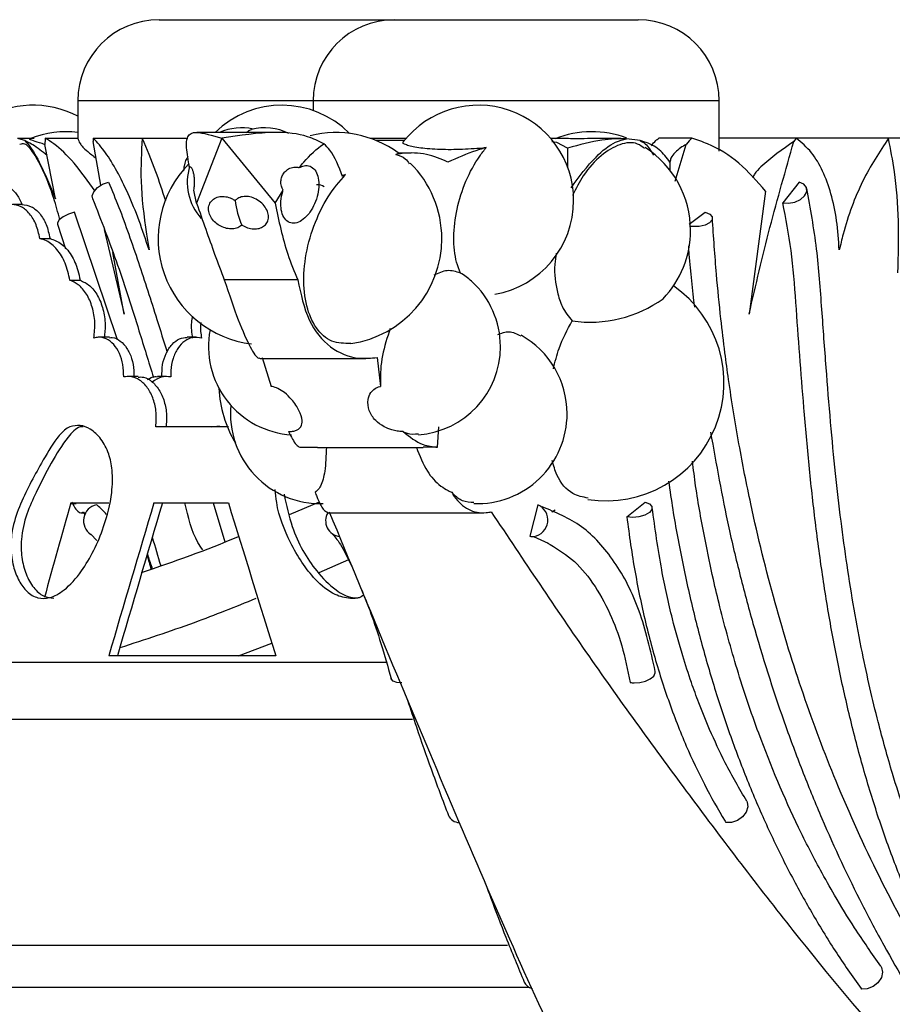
# Model space of a CAD drawing. Header units: millimetres. Extents: x 69 to 135, y 39 to 174.
# Tile 79 of 199: x 81.79 to 84.48, y 114.4 to 117.43. Entities that reach past the tile are written whole.
import ezdxf

# ---------------------------------------------------------------- set-up
doc = ezdxf.new("R2010")
doc.units = ezdxf.units.MM

msp = doc.modelspace()

# ---------------------------------------------------------------- linework, layer by layer
at = {"color": 7, "linetype": 'Continuous', "lineweight": 25}
for p, q in [((82.2207, 117.42804), (82.25243, 117.42804)), ((82.25243, 117.42804), (82.94509, 117.42804)), ((82.94509, 117.42804), (83.66957, 117.42804)), ((83.66957, 117.42804), (83.69509, 117.42804)), ((81.97069, 117.17804), (81.97069, 117.06219)), ((82.69509, 117.17804), (82.69509, 117.14847)), ((83.94509, 117.02334), (83.94509, 117.17804)), ((81.83653, 117.06217), (81.78534, 117.06217)), ((81.80744, 117.05578), (81.78906, 117.06174)), ((81.87071, 117.06303), (81.97071, 117.06303)), ((82.01843, 117.06303), (82.01818, 117.05296)), ((82.01843, 117.06303), (82.16909, 117.06303)), ((82.16909, 117.06303), (82.30859, 117.06303)), ((82.41361, 117.06303), (82.33629, 116.86338)), ((82.57695, 117.08088), (82.33662, 117.08088)), ((82.41361, 117.06303), (82.57774, 116.86338)), ((82.98086, 117.06217), (82.87265, 117.06217)), ((83.45513, 117.06217), (83.42653, 117.06217)), ((83.64205, 117.06217), (83.58993, 117.06217)), ((83.70129, 117.05578), (83.65962, 117.06174)), ((83.86049, 117.06303), (83.75868, 117.06303)), ((84.77656, 117.06322), (83.94509, 117.06322)), ((84.18155, 117.06303), (83.94509, 117.06303)), ((84.18155, 117.06303), (84.17458, 117.05296)), ((84.4657, 117.06303), (84.18155, 117.06303)), ((81.90225, 116.87613), (81.86943, 117.04395)), ((82.0418, 116.91813), (82.01818, 117.05296)), ((82.97554, 117.05577), (82.88943, 117.05577)), ((83.44506, 117.04977), (83.42985, 117.05208)), ((83.47833, 117.03257), (83.44506, 117.04977)), ((83.47833, 117.03257), (83.47833, 116.97422)), ((83.8095, 116.93094), (83.84293, 117.04395)), ((82.99624, 117.01748), (82.95456, 117.01748)), ((83.79328, 116.98958), (83.79328, 116.96453)), ((82.78373, 116.94868), (82.795, 116.95196)), ((82.795, 116.95196), (82.78514, 116.94576)), ((84.19106, 116.92813), (84.1403, 116.86457)), ((82.33629, 116.86338), (82.32795, 116.90321)), ((82.57774, 116.86338), (82.60259, 116.90321)), ((84.08778, 116.89982), (84.03673, 116.52194)), ((81.8008, 116.85902), (81.76941, 116.85902)), ((82.09264, 116.44262), (81.9607, 116.83506)), ((83.85244, 116.79857), (83.90187, 116.83506)), ((81.90779, 116.79831), (81.933, 116.72295)), ((82.05195, 116.78237), (82.11335, 116.52194)), ((81.85383, 116.7543), (81.88523, 116.7543)), ((82.11335, 116.52194), (82.07872, 116.71092)), ((81.94634, 116.62578), (81.97776, 116.62578)), ((82.64752, 116.62698), (82.42151, 116.62698)), ((82.06787, 116.45053), (82.03642, 116.45053)), ((82.33479, 116.45053), (82.30716, 116.45053)), ((82.53148, 116.38508), (82.85684, 116.38508)), ((82.53791, 116.38821), (82.56566, 116.29907)), ((82.89181, 116.38821), (82.90273, 116.29907)), ((82.15686, 116.32969), (82.1254, 116.32969)), ((82.24326, 116.32969), (82.21561, 116.32969)), ((81.98769, 116.17498), (81.9773, 116.17498)), ((82.43412, 116.17498), (82.21091, 116.17498)), ((82.38213, 116.17498), (82.4066, 116.1781)), ((83.07812, 116.11176), (83.08148, 116.17464)), ((82.65427, 116.11176), (82.7086, 116.1116)), ((82.7086, 116.11157), (83.03359, 116.11157)), ((83.07812, 116.11176), (83.03359, 116.1116)), ((81.94905, 115.93842), (81.9656, 115.93841)), ((81.94969, 115.94069), (82.06642, 115.94069)), ((82.20495, 115.94069), (82.43412, 115.94069)), ((82.38681, 115.94069), (82.4234, 115.82087)), ((82.71369, 115.94272), (82.6216, 115.9034)), ((83.66062, 115.89799), (83.71705, 115.94303)), ((81.98104, 115.91021), (81.9949, 115.91021)), ((81.98839, 115.91303), (81.99279, 115.9038)), ((82.73882, 115.91021), (83.21865, 115.91021)), ((83.38707, 115.93472), (83.36162, 115.83801)), ((83.42925, 115.9135), (83.43999, 115.91941)), ((82.01078, 115.84379), (82.02876, 115.8248)), ((83.37353, 115.83702), (83.4179, 115.81649)), ((82.80336, 115.76541), (82.71218, 115.72488)), ((82.46571, 115.46975), (82.56803, 115.509)), ((82.58021, 115.46975), (82.06605, 115.46975)), ((80.4945, 115.44998), (82.91925, 115.44998)), ((80.55402, 115.27498), (83.00106, 115.27498)), ((80.41348, 114.57886), (83.29332, 114.57886))]:
    msp.add_line(p, q, dxfattribs=at)
at = {"color": 1, "linetype": 'Continuous', "lineweight": 25}
for p, q in [((82.02358, 117.17804), (81.97069, 117.17804)), ((82.69509, 117.17804), (82.02358, 117.17804)), ((83.90256, 117.17804), (82.69509, 117.17804)), ((83.94509, 117.17804), (83.90256, 117.17804)), ((79.87795, 114.44998), (83.35836, 114.44998))]:
    msp.add_line(p, q, dxfattribs=at)
at = {"color": 7, "linetype": 'Continuous', "lineweight": 25, "flags": 128}
for points in [[(82.49003, 117.08088), (82.4973, 117.08679), (82.50502, 117.09016)], [(82.01647, 116.87706), (82.0153, 116.88556), (82.01991, 116.89855), (82.03102, 116.91121), (82.04695, 116.9216), (82.06526, 116.92813)], [(84.1403, 116.86457), (84.15832, 116.86285), (84.17746, 116.86624), (84.19481, 116.87421), (84.20773, 116.88556), (84.21425, 116.89855), (84.21337, 116.91121), (84.20523, 116.9216), (84.19106, 116.92813)], [(81.9607, 116.83506), (81.94211, 116.82918), (81.9255, 116.82102), (81.91341, 116.81186), (81.90768, 116.80306), (81.90779, 116.79831)], [(83.90187, 116.83506), (83.91556, 116.82918), (83.9229, 116.82102), (83.92277, 116.81186), (83.91517, 116.80306), (83.90128, 116.79599), (83.88321, 116.79172), (83.86372, 116.79089), (83.85615, 116.79158)], [(83.71705, 115.94303), (83.73059, 115.93749), (83.73778, 115.92936), (83.73751, 115.91987), (83.72983, 115.91049), (83.7159, 115.90262), (83.69786, 115.89749), (83.67845, 115.89586), (83.66062, 115.89799)], [(82.96811, 115.38651), (82.95293, 115.3875), (82.94162, 115.39174), (82.93562, 115.39868), (82.93534, 115.39952)], [(83.68338, 115.38651), (83.70082, 115.3875), (83.71799, 115.39174), (83.73273, 115.39868), (83.74316, 115.40743), (83.74795, 115.4169), (83.74794, 115.42197)], [(84.02961, 115.02223), (84.03103, 115.01934), (84.03308, 115.0047), (84.02804, 114.98886), (84.01668, 114.97423), (84.00073, 114.96304), (83.98262, 114.957), (83.96511, 114.95702)], [(84.44264, 114.51401), (84.44461, 114.5106), (84.44773, 114.49564), (84.44383, 114.47912), (84.4335, 114.46357), (84.41831, 114.45135), (84.40057, 114.44432), (84.38299, 114.44356)]]:
    msp.add_lwpolyline(points, dxfattribs=at)
at = {"color": 7, "linetype": 'Continuous', "lineweight": 25}
for centre, radius, start, end in [((82.22069, 117.17804), 0.25, 90, 180), ((82.94509, 117.17804), 0.25, 90, 180), ((83.69509, 117.17804), 0.25, 0, 90), ((81.83325, 116.87171), 0.29314, 62.03815, 182.8277), ((82.59849, 116.87171), 0.29314, 44.66789, 134.47616), ((83.2037, 116.87171), 0.29314, 0, 142.1147), ((82.47497, 116.92775), 0.16744, 77.79393, 113.86906), ((82.54578, 116.92775), 0.16744, 63.79827, 104.08929), ((81.93605, 116.77904), 0.3041, 83.45768, 111.37477), ((82.76473, 116.75414), 0.32639, 53.95858, 103.90018), ((83.55231, 116.77904), 0.3041, 69.1507, 111.75257), ((83.55231, 116.77904), 0.3041, 0, 57.15829), ((82.5443, 116.75414), 0.32639, 135.47098, 263.12704), ((82.47497, 116.92775), 0.16744, 162.91263, 221.6732), ((82.76473, 116.75414), 0.32639, 0, 45.39569), ((82.70071, 116.89831), 0.2473, 186.13782, 204.62018), ((83.2037, 116.87171), 0.29314, 279.9453, 0), ((83.55231, 116.77904), 0.3041, 316.30893, 0), ((82.76473, 116.75414), 0.32639, 278.14134, 0), ((83.0413, 116.46476), 0.21229, 48.22538, 59.70109), ((82.99924, 116.42196), 0.27224, 0, 47.62471), ((83.59589, 116.31047), 0.36346, 261.2366, 55.06258), ((83.54682, 116.88542), 0.38851, 261.96625, 305.45873), ((82.6452, 116.42196), 0.27224, 169.11343, 266.44506), ((83.19983, 116.21515), 0.27686, 0, 60.73776), ((82.99924, 116.42196), 0.27224, 274.17848, 0), ((82.76826, 116.31047), 0.36346, 182.68288, 210.65606), ((82.71741, 116.21515), 0.27686, 174.63326, 271.67758), ((83.19983, 116.21515), 0.27686, 267.90694, 0), ((82.03835, 115.88566), 0.05013, 101.86216, 236.7545), ((82.78195, 115.88542), 0.04858, 149.31842, 264.0753), ((83.3658, 115.88785), 0.05147, 279.63301, 65.58906), ((83.37049, 115.87229), 0.0354, 255.49104, 276.35908), ((83.68594, 115.45633), 0.06987, 257.6587, 267.8985), ((83.14611, 114.99464), 0.03821, 205.05376, 268.04179), ((83.37828, 114.4808), 0.03681, 204.4518, 254.83729)]:
    msp.add_arc(centre, radius, start, end, dxfattribs=at)
for centre, major_axis, ratio, start_param, end_param in [((89.74517, 114.14616), (6.73591, 23.25022), 0.3300091, 1.5892063, 1.6017286), ((89.74517, 118.49257), (8.30461, 23.35018), 0.2572998, 1.7711011, 1.7913295), ((89.74517, 118.49257), (8.2722, 23.25906), 0.2572998, 1.77153, 1.7918389), ((89.74517, 114.14616), (-8.30461, 23.35018), 0.2572998, 1.4029328, 1.4230623), ((89.74517, 118.49257), (-6.73591, 23.25022), 0.3300091, 1.5895264, 1.5932934), ((89.74517, 118.49257), (-6.7623, 23.34131), 0.3300091, 1.5914438, 1.5933023)]:
    msp.add_ellipse(centre, major_axis=major_axis, ratio=ratio, start_param=start_param, end_param=end_param, dxfattribs=at)
for points, knots in [([(81.86938, 117.04415), (81.86647, 117.04494), (81.85023, 117.04932), (81.83246, 117.05564), (81.81906, 117.06033), (81.82432, 117.0609), (81.82564, 117.06105)], [0, 0, 0, 0, 0.0818083, 0.456602, 0.8643898, 1, 1, 1, 1]), ([(81.87071, 117.06303), (81.86999, 117.05767), (81.86924, 117.05203), (81.86942, 117.04433), (81.86943, 117.04395)], [0, 0, 0, 0, 0.9506443, 1, 1, 1, 1]), ([(82.02426, 116.89982), (82.00232, 116.93046), (81.95796, 116.99241), (81.90714, 117.04052), (81.8795, 117.0576), (81.87071, 117.06303)], [0, 0, 0, 0, 0.4002973, 0.8093765, 1, 1, 1, 1]), ([(81.97071, 117.06303), (81.97229, 117.05787), (81.97548, 117.04738), (81.99263, 117.02817), (82.01781, 117.00882), (82.02717, 117.00163)], [0, 0, 0, 0, 0.3786667, 0.7688815, 1, 1, 1, 1]), ([(82.18992, 116.71915), (82.17987, 116.74978), (82.15947, 116.81192), (82.12583, 116.89355), (82.09093, 116.96415), (82.05437, 117.02411), (82.03084, 117.0496), (82.01843, 117.06303)], [0, 0, 0, 0, 0.1920578, 0.3896041, 0.581691, 0.7794737, 1, 1, 1, 1]), ([(82.16909, 117.06303), (82.16649, 117.02098), (82.1613, 116.93688), (82.17496, 116.80881), (82.18722, 116.73538), (82.18992, 116.71915)], [0, 0, 0, 0, 0.4378844, 0.8757664, 1, 1, 1, 1]), ([(82.24134, 116.87056), (82.23138, 116.90096), (82.20879, 116.96986), (82.18332, 117.02963), (82.16909, 117.06303)], [0, 0, 0, 0, 0.4411005, 1, 1, 1, 1]), ([(82.30483, 117.04596), (82.30593, 117.05396), (82.3089, 117.07561), (82.33556, 117.08636), (82.38468, 117.07168), (82.41361, 117.06303)], [0, 0, 0, 0, 0.1941777, 0.5255359, 1, 1, 1, 1]), ([(82.72822, 117.04596), (82.71201, 117.05396), (82.66814, 117.07561), (82.56448, 117.08636), (82.46952, 117.07168), (82.41361, 117.06303)], [0, 0, 0, 0, 0.19417445, 0.52553645, 1, 1, 1, 1]), ([(83.58993, 117.06211), (83.58012, 117.06208), (83.55739, 117.06201), (83.5203, 117.06159), (83.48694, 117.06172), (83.46492, 117.06214), (83.45761, 117.0621), (83.45513, 117.06208)], [0, 0, 0, 0, 0.1929082, 0.4471128, 0.6721384, 0.8891059, 1, 1, 1, 1]), ([(83.65962, 117.06174), (83.63512, 117.06151), (83.58135, 117.061), (83.51464, 117.04259), (83.47833, 117.03257)], [0, 0, 0, 0, 0.455772, 1, 1, 1, 1]), ([(83.48889, 116.91084), (83.51387, 116.94452), (83.55719, 117.00295), (83.6176, 117.05059), (83.64851, 117.05879), (83.65962, 117.06174)], [0, 0, 0, 0, 0.4656904, 0.8078436, 1, 1, 1, 1]), ([(83.73678, 117.04005), (83.74092, 117.04583), (83.74753, 117.05505), (83.75565, 117.06087), (83.75868, 117.06303)], [0, 0, 0, 0, 0.6274113, 1, 1, 1, 1]), ([(83.86049, 117.06303), (83.85473, 117.05767), (83.84868, 117.05203), (83.8432, 117.04433), (83.84293, 117.04395)], [0, 0, 0, 0, 0.9506451, 1, 1, 1, 1]), ([(84.08778, 116.89982), (84.06115, 116.93046), (84.00732, 116.99241), (83.92824, 117.04052), (83.87683, 117.0576), (83.86049, 117.06303)], [0, 0, 0, 0, 0.4002972, 0.8093758, 1, 1, 1, 1]), ([(84.31423, 116.71915), (84.31209, 116.74978), (84.30775, 116.81192), (84.2901, 116.89355), (84.26413, 116.96415), (84.22898, 117.02411), (84.19792, 117.0496), (84.18155, 117.06303)], [0, 0, 0, 0, 0.19205733, 0.38960333, 0.58169015, 0.77947475, 1, 1, 1, 1]), ([(84.4657, 117.06303), (84.43799, 117.02098), (84.38257, 116.93688), (84.33577, 116.80881), (84.31813, 116.73538), (84.31423, 116.71915)], [0, 0, 0, 0, 0.4378846, 0.8757663, 1, 1, 1, 1]), ([(84.49467, 116.64861), (84.49617, 116.70227), (84.4992, 116.81112), (84.48793, 116.9502), (84.47235, 117.0293), (84.4657, 117.06303)], [0, 0, 0, 0, 0.3579426, 0.7261354, 1, 1, 1, 1]), ([(81.91543, 116.8133), (81.90943, 116.83529), (81.89477, 116.88896), (81.86601, 116.96168), (81.83482, 117.02004), (81.80843, 117.05035), (81.7974, 117.04565), (81.79272, 117.04365)], [0, 0, 0, 0, 0.1564352, 0.3816509, 0.6070368, 0.8329731, 1, 1, 1, 1]), ([(81.80744, 117.05578), (81.81059, 117.0527), (81.82405, 117.03952), (81.85664, 116.98503), (81.88545, 116.91623), (81.90225, 116.87613)], [0, 0, 0, 0, 0.1129423, 0.4829502, 1, 1, 1, 1]), ([(81.87599, 117.0104), (81.86852, 117.01646), (81.84414, 117.03625), (81.82276, 117.04862), (81.80973, 117.05471), (81.80744, 117.05578)], [0, 0, 0, 0, 0.2667555, 0.8706638, 1, 1, 1, 1]), ([(82.31457, 116.9726), (82.31361, 116.97811), (82.30866, 117.00666), (82.30536, 117.03168), (82.30484, 117.04565), (82.30483, 117.04596)], [0, 0, 0, 0, 0.1897722, 0.9819145, 1, 1, 1, 1]), ([(82.65235, 116.9726), (82.65689, 116.97811), (82.68035, 117.00666), (82.70638, 117.03168), (82.72774, 117.04565), (82.72822, 117.04596)], [0, 0, 0, 0, 0.1897646, 0.9819035, 1, 1, 1, 1]), ([(82.78514, 116.94576), (82.774, 116.97558), (82.75914, 117.01538), (82.73442, 117.03983), (82.72822, 117.04596)], [0, 0, 0, 0, 0.7493727, 1, 1, 1, 1]), ([(82.97237, 117.05153), (82.9723, 117.05151), (82.96579, 117.05015), (82.97909, 117.0433), (83.01442, 117.03458), (83.07416, 117.02881), (83.14423, 117.02859), (83.19721, 117.03185), (83.22433, 117.03425), (83.22802, 117.03457)], [0, 0, 0, 0, 0.0024229, 0.2156215, 0.421805, 0.6152596, 0.7964169, 0.972291, 1, 1, 1, 1]), ([(83.22802, 117.03457), (83.21738, 117.03143), (83.17847, 117.01992), (83.13873, 117.00235), (83.10987, 116.98958)], [0, 0, 0, 0, 0.2734862, 1, 1, 1, 1]), ([(83.1484, 116.64805), (83.14419, 116.65889), (83.13196, 116.69036), (83.12507, 116.75728), (83.13518, 116.84496), (83.16333, 116.93266), (83.19752, 116.99607), (83.22113, 117.02587), (83.22802, 117.03457)], [0, 0, 0, 0, 0.1063202, 0.3087358, 0.5111502, 0.71131, 0.9156967, 1, 1, 1, 1]), ([(83.71504, 117.03112), (83.70814, 117.03657), (83.68686, 117.05336), (83.63951, 117.04746), (83.58141, 117.01382), (83.52918, 116.95771), (83.50418, 116.90811), (83.49368, 116.88728)], [0, 0, 0, 0, 0.113877, 0.3514342, 0.5894882, 0.8276494, 1, 1, 1, 1]), ([(83.70129, 117.05578), (83.70675, 117.05286), (83.72318, 117.04408), (83.73463, 117.02441), (83.74228, 117.01129)], [0, 0, 0, 0, 0.3324234, 1, 1, 1, 1]), ([(83.79328, 116.98958), (83.78316, 117.00326), (83.76261, 117.031), (83.72775, 117.04867), (83.70526, 117.05472), (83.70129, 117.05578)], [0, 0, 0, 0, 0.44466784, 0.90204172, 1, 1, 1, 1]), ([(83.84293, 117.04395), (83.83723, 117.04055), (83.82531, 117.03346), (83.80898, 117.02009), (83.79615, 117.00527), (83.79405, 116.99378), (83.79328, 116.98958)], [0, 0, 0, 0, 0.26166156, 0.54656939, 0.8340525, 1, 1, 1, 1]), ([(84.03673, 116.52194), (84.05744, 116.61091), (84.09893, 116.78911), (84.14934, 116.96492), (84.17458, 117.05296)], [0, 0, 0, 0, 0.4992729, 1, 1, 1, 1]), ([(84.17458, 117.05296), (84.13963, 117.02852), (84.09667, 116.99848), (84.05595, 116.95801), (84.04954, 116.94559), (84.04763, 116.94189)], [0, 0, 0, 0, 0.75392289, 0.92660441, 1, 1, 1, 1]), ([(82.30959, 117.00665), (82.3047, 116.99896), (82.29836, 116.98897), (82.29682, 116.96793), (82.29647, 116.96311)], [0, 0, 0, 0, 0.7709774, 1, 1, 1, 1]), ([(83.10987, 116.98958), (83.0883, 116.99885), (83.04453, 117.01768), (82.98851, 117.01909), (82.95597, 117.01438), (82.94938, 117.01343)], [0, 0, 0, 0, 0.4362947, 0.8858516, 1, 1, 1, 1]), ([(82.94938, 117.01343), (82.95468, 117.01551), (82.96086, 117.01794), (82.95657, 117.01712), (82.95596, 117.01701)], [0, 0, 0, 0, 0.8587092, 1, 1, 1, 1]), ([(82.94938, 117.01343), (82.95983, 117.01024), (82.97593, 117.00531), (82.98713, 116.98992), (82.99106, 116.98451)], [0, 0, 0, 0, 0.64869824, 1, 1, 1, 1]), ([(82.32795, 116.90321), (82.32843, 116.90609), (82.32965, 116.91335), (82.3304, 116.92664), (82.32976, 116.94101), (82.32791, 116.95363), (82.32575, 116.96174), (82.32293, 116.96918), (82.31953, 116.97445), (82.3164, 116.97481), (82.3149, 116.973), (82.31457, 116.9726)], [0, 0, 0, 0, 0.0846331, 0.2134558, 0.3288732, 0.4431563, 0.5660362, 0.6151084, 0.7836509, 0.9518012, 1, 1, 1, 1]), ([(82.65235, 116.9726), (82.65735, 116.97488), (82.66895, 116.98016), (82.68598, 116.97849), (82.70082, 116.96721), (82.71034, 116.94706), (82.71351, 116.92059), (82.71002, 116.89078), (82.70035, 116.86097), (82.68736, 116.83776), (82.67193, 116.81899), (82.65472, 116.8056), (82.63491, 116.79993), (82.61723, 116.80453), (82.60373, 116.8189), (82.59597, 116.84135), (82.59484, 116.86921), (82.59875, 116.89077), (82.60218, 116.90188), (82.60259, 116.90321)], [0, 0, 0, 0, 0.0491155, 0.1139754, 0.1787796, 0.2433459, 0.3075988, 0.3715989, 0.4355214, 0.4995739, 0.5395358, 0.6043212, 0.6690989, 0.7339598, 0.7987009, 0.8631693, 0.927332, 0.9912923, 1, 1, 1, 1]), ([(82.60259, 116.90321), (82.60107, 116.90609), (82.59723, 116.91335), (82.59498, 116.92664), (82.59692, 116.94101), (82.60266, 116.95363), (82.60967, 116.96174), (82.6192, 116.96918), (82.63145, 116.97445), (82.64414, 116.97481), (82.65086, 116.973), (82.65235, 116.9726)], [0, 0, 0, 0, 0.0846263, 0.2134523, 0.3288694, 0.4431562, 0.566025, 0.6151052, 0.783634, 0.9517962, 1, 1, 1, 1]), ([(82.81103, 116.43126), (82.79093, 116.43146), (82.75051, 116.43188), (82.70861, 116.46957), (82.67899, 116.52501), (82.66361, 116.59772), (82.66824, 116.69434), (82.69453, 116.79367), (82.7381, 116.88533), (82.77633, 116.9301), (82.795, 116.95196)], [0, 0, 0, 0, 0.13135581, 0.26430177, 0.3481765, 0.47977826, 0.61138831, 0.7428563, 0.87445264, 1, 1, 1, 1]), ([(81.73248, 116.9194), (81.7403, 116.91851), (81.75672, 116.91665), (81.77933, 116.89699), (81.79264, 116.87501), (81.79795, 116.86112), (81.79877, 116.85898)], [0, 0, 0, 0, 0.2943448, 0.6177367, 0.94115, 1, 1, 1, 1]), ([(82.06526, 116.92813), (82.0759, 116.90251), (82.10782, 116.82563), (82.15756, 116.6817), (82.20636, 116.53123), (82.23498, 116.43844), (82.24531, 116.40493)], [0, 0, 0, 0, 0.1632192, 0.4897933, 0.8157427, 1, 1, 1, 1]), ([(82.72944, 116.91388), (82.72223, 116.91741), (82.71414, 116.92138), (82.70597, 116.9196), (82.70508, 116.9194)], [0, 0, 0, 0, 0.89159843, 1, 1, 1, 1]), ([(85.4526, 113.75082), (85.43517, 113.75879), (85.38783, 113.78042), (85.3125, 113.82824), (85.23088, 113.88755), (85.14678, 113.95856), (85.05714, 114.04575), (84.95731, 114.15913), (84.85626, 114.29354), (84.76858, 114.43134), (84.69624, 114.56235), (84.63977, 114.67744), (84.59035, 114.79042), (84.54886, 114.89602), (84.5119, 115), (84.47322, 115.12103), (84.42895, 115.28048), (84.38033, 115.49357), (84.34421, 115.70178), (84.31895, 115.8876), (84.30212, 116.03408), (84.28689, 116.19171), (84.27363, 116.36062), (84.26041, 116.53918), (84.24715, 116.72973), (84.22543, 116.84759), (84.21416, 116.90873)], [0, 0, 0, 0, 0.0252427, 0.0685567, 0.1078955, 0.1441523, 0.1932233, 0.2443581, 0.3006603, 0.3584167, 0.3968381, 0.4348932, 0.4697953, 0.5009657, 0.5283392, 0.5588104, 0.6012156, 0.6556462, 0.7223385, 0.7547861, 0.7895689, 0.8266701, 0.866072, 0.9078742, 0.9522029, 1, 1, 1, 1]), ([(82.01634, 116.87742), (82.04241, 116.81024), (82.09238, 116.6815), (82.153, 116.4904), (82.18878, 116.37435), (82.20358, 116.32638)], [0, 0, 0, 0, 0.3902643, 0.7479557, 1, 1, 1, 1]), ([(82.47589, 116.79528), (82.47192, 116.79233), (82.46397, 116.78641), (82.44701, 116.78323), (82.42865, 116.7849), (82.41046, 116.79144), (82.39412, 116.80222), (82.38115, 116.81665), (82.3733, 116.83362), (82.37213, 116.85126), (82.37826, 116.86703), (82.39077, 116.87848), (82.40746, 116.88419), (82.42585, 116.88397), (82.44217, 116.87927), (82.4512, 116.87399), (82.45483, 116.87187)], [0, 0, 0, 0, 0.07019, 0.1405146, 0.2096978, 0.2783855, 0.3490508, 0.4233809, 0.5017302, 0.5828039, 0.6638653, 0.741955, 0.8155695, 0.8854909, 0.9540541, 1, 1, 1, 1]), ([(82.47589, 116.79528), (82.48162, 116.79233), (82.49308, 116.78641), (82.51197, 116.78323), (82.52931, 116.7849), (82.54359, 116.79144), (82.55356, 116.80222), (82.55823, 116.81665), (82.55659, 116.83362), (82.54823, 116.85126), (82.53385, 116.86703), (82.5155, 116.87848), (82.49594, 116.88419), (82.47767, 116.88397), (82.4637, 116.87927), (82.45737, 116.87399), (82.45483, 116.87187)], [0, 0, 0, 0, 0.0701865, 0.1405114, 0.2096948, 0.2783835, 0.3490499, 0.4233821, 0.501733, 0.5828027, 0.6638628, 0.7419551, 0.8155692, 0.8854899, 0.9540537, 1, 1, 1, 1]), ([(81.85383, 116.7543), (81.85055, 116.76895), (81.84401, 116.79824), (81.8232, 116.8323), (81.79692, 116.85541), (81.77728, 116.85778), (81.76738, 116.85898)], [0, 0, 0, 0, 0.2489377, 0.4978776, 0.7468572, 1, 1, 1, 1]), ([(81.79877, 116.85898), (81.80851, 116.85783), (81.82798, 116.85553), (81.8542, 116.83279), (81.87525, 116.79872), (81.88188, 116.76919), (81.88523, 116.7543)], [0, 0, 0, 0, 0.2489806, 0.4979555, 0.7469535, 1, 1, 1, 1]), ([(82.33629, 116.86338), (82.35512, 116.80947), (82.38458, 116.72516), (82.41172, 116.653), (82.42151, 116.62698)], [0, 0, 0, 0, 0.6393727, 1, 1, 1, 1]), ([(82.57774, 116.86338), (82.58916, 116.80947), (82.60701, 116.72516), (82.63678, 116.653), (82.64752, 116.62698)], [0, 0, 0, 0, 0.6393774, 1, 1, 1, 1]), ([(85.89053, 113.57857), (85.87756, 113.5764), (85.83577, 113.56943), (85.76381, 113.56622), (85.67452, 113.57378), (85.58446, 113.59292), (85.49417, 113.62278), (85.40408, 113.66301), (85.32955, 113.7048), (85.25569, 113.75255), (85.1826, 113.80614), (85.09653, 113.87945), (85.01246, 113.9615), (84.93076, 114.05199), (84.8518, 114.15069), (84.7886, 114.23962), (84.72761, 114.33346), (84.66893, 114.43218), (84.60259, 114.55817), (84.54075, 114.69155), (84.48364, 114.83183), (84.43158, 114.97868), (84.3927, 115.10634), (84.3572, 115.23747), (84.32505, 115.37191), (84.29174, 115.53783), (84.26357, 115.70772), (84.24021, 115.8809), (84.22087, 116.05635), (84.20076, 116.28233), (84.18465, 116.50405), (84.16903, 116.71988), (84.14986, 116.81642), (84.1403, 116.86457)], [0, 0, 0, 0, 0.0151889, 0.0489657, 0.0827412, 0.1165152, 0.1502879, 0.1840599, 0.2178312, 0.2347129, 0.2684833, 0.3022534, 0.3360234, 0.3697931, 0.4035629, 0.437333, 0.4542143, 0.4879846, 0.5217552, 0.5555259, 0.5892964, 0.6230673, 0.656838, 0.6737194, 0.7074887, 0.7412567, 0.7750239, 0.8087891, 0.8425528, 0.876315, 0.9379361, 0.9690463, 1, 1, 1, 1]), ([(85.08852, 113.8622), (85.05946, 113.89232), (85.00766, 113.94601), (84.94097, 114.0221), (84.88988, 114.08336), (84.84762, 114.13627), (84.80773, 114.18817), (84.71788, 114.30977), (84.59018, 114.5035), (84.43537, 114.78619), (84.30812, 115.06615), (84.2016, 115.34921), (84.11343, 115.63386), (84.04961, 115.89338), (84.00407, 116.12447), (83.97888, 116.28068), (83.96136, 116.40961), (83.94852, 116.51726), (83.93468, 116.65505), (83.92765, 116.75959), (83.92377, 116.81744)], [0, 0, 0, 0, 0.048297, 0.0860811, 0.1133734, 0.1363518, 0.1598786, 0.183891, 0.2973716, 0.3986839, 0.5000091, 0.5861838, 0.6723646, 0.7610443, 0.8130936, 0.8678614, 0.8901068, 0.9180402, 0.9546381, 1, 1, 1, 1]), ([(81.94634, 116.62578), (81.94218, 116.64398), (81.93386, 116.68037), (81.90752, 116.72274), (81.87936, 116.7468), (81.86058, 116.75232), (81.85383, 116.7543)], [0, 0, 0, 0, 0.28078601, 0.56156316, 0.84246725, 1, 1, 1, 1]), ([(81.88523, 116.7543), (81.89726, 116.74995), (81.92132, 116.74126), (81.95142, 116.70544), (81.97004, 116.66461), (81.97572, 116.63603), (81.97776, 116.62578)], [0, 0, 0, 0, 0.280983, 0.5619644, 0.8429406, 1, 1, 1, 1]), ([(83.84991, 116.73172), (83.85047, 116.72305), (83.85459, 116.6591), (83.86193, 116.59687), (83.86828, 116.54308)], [0, 0, 0, 0, 0.1355863, 1, 1, 1, 1]), ([(83.44306, 116.70888), (83.44138, 116.6975), (83.43496, 116.65416), (83.44324, 116.5977), (83.46175, 116.53781), (83.48121, 116.51437), (83.49252, 116.50073)], [0, 0, 0, 0, 0.1251333, 0.4764547, 0.6954797, 1, 1, 1, 1]), ([(83.1484, 116.64805), (83.13497, 116.65245), (83.10957, 116.66078), (83.08027, 116.64772), (83.06645, 116.64156)], [0, 0, 0, 0, 0.5285966, 1, 1, 1, 1]), ([(82.02027, 116.44786), (82.02193, 116.46394), (82.02524, 116.49611), (82.01654, 116.54415), (81.99867, 116.58486), (81.97409, 116.61396), (81.95513, 116.62204), (81.94634, 116.62578)], [0, 0, 0, 0, 0.2055478, 0.4110932, 0.6166771, 0.8224636, 1, 1, 1, 1]), ([(81.97776, 116.62578), (81.98794, 116.62122), (82.00831, 116.61211), (82.03317, 116.57966), (82.04978, 116.53765), (82.05657, 116.49131), (82.05324, 116.46158), (82.0517, 116.44786)], [0, 0, 0, 0, 0.2060406, 0.4120827, 0.6180584, 0.8238217, 1, 1, 1, 1]), ([(82.42151, 116.62698), (82.43636, 116.58325), (82.46604, 116.49582), (82.50239, 116.41451), (82.52329, 116.3838), (82.53029, 116.38641), (82.53146, 116.38685)], [0, 0, 0, 0, 0.3108957, 0.6216882, 0.9365375, 1, 1, 1, 1]), ([(82.64752, 116.62698), (82.65712, 116.58333), (82.67632, 116.49604), (82.74589, 116.41362), (82.82174, 116.38154), (82.87333, 116.38645), (82.89181, 116.38821)], [0, 0, 0, 0, 0.2795344, 0.55897535, 0.84205943, 1, 1, 1, 1]), ([(82.32406, 116.44786), (82.32181, 116.46409), (82.31861, 116.48714), (82.32334, 116.50922), (82.32474, 116.51575)], [0, 0, 0, 0, 0.70422398, 1, 1, 1, 1]), ([(82.34959, 116.49631), (82.34921, 116.4939), (82.34667, 116.47798), (82.34937, 116.46169), (82.35167, 116.44786)], [0, 0, 0, 0, 0.1509407, 1, 1, 1, 1]), ([(83.43432, 116.35295), (83.43962, 116.37437), (83.45278, 116.4275), (83.47766, 116.47336), (83.49252, 116.50073)], [0, 0, 0, 0, 0.4029997, 1, 1, 1, 1]), ([(82.93239, 116.47737), (82.92326, 116.44972), (82.90493, 116.39427), (82.90073, 116.33304), (82.90249, 116.30311), (82.90273, 116.29907)], [0, 0, 0, 0, 0.4623745, 0.9275799, 1, 1, 1, 1]), ([(83.26388, 116.45939), (83.27523, 116.46342), (83.30089, 116.47252), (83.32203, 116.46089), (83.33382, 116.4544)], [0, 0, 0, 0, 0.4423707, 1, 1, 1, 1]), ([(82.11193, 116.32812), (82.11172, 116.34097), (82.11131, 116.36668), (82.09995, 116.4021), (82.08204, 116.43014), (82.0589, 116.44752), (82.03729, 116.45213), (82.02463, 116.44895), (82.02027, 116.44786)], [0, 0, 0, 0, 0.1807448, 0.3614879, 0.5423702, 0.7235714, 0.9050219, 1, 1, 1, 1]), ([(82.06791, 116.44903), (82.07093, 116.44943), (82.08238, 116.45094), (82.10191, 116.44016), (82.12296, 116.41789), (82.1377, 116.38563), (82.14376, 116.35404), (82.14348, 116.33469), (82.14338, 116.32812)], [0, 0, 0, 0, 0.0735473, 0.2789785, 0.4844349, 0.6897256, 0.8946661, 1, 1, 1, 1]), ([(82.22928, 116.32812), (82.22949, 116.34097), (82.22991, 116.36667), (82.2415, 116.40216), (82.25986, 116.4299), (82.28279, 116.44765), (82.29943, 116.44915), (82.30722, 116.44985)], [0, 0, 0, 0, 0.2045982, 0.4091929, 0.6139478, 0.8190609, 1, 1, 1, 1]), ([(82.35167, 116.44786), (82.34284, 116.44939), (82.32518, 116.45243), (82.29939, 116.44054), (82.27777, 116.41779), (82.2627, 116.38565), (82.25653, 116.35404), (82.25682, 116.33469), (82.25692, 116.32812)], [0, 0, 0, 0, 0.1814955, 0.3629893, 0.5445072, 0.7258779, 0.9069393, 1, 1, 1, 1]), ([(82.21091, 116.17498), (82.2119, 116.18946), (82.2139, 116.21844), (82.2043, 116.26064), (82.18651, 116.29595), (82.16173, 116.32041), (82.13556, 116.33111), (82.11889, 116.329), (82.11193, 116.32812)], [0, 0, 0, 0, 0.1744744, 0.3489449, 0.5235347, 0.6985528, 0.8740075, 1, 1, 1, 1]), ([(82.15684, 116.32786), (82.1621, 116.32816), (82.17712, 116.32901), (82.20085, 116.31433), (82.22403, 116.28672), (82.23948, 116.24872), (82.24544, 116.20959), (82.24328, 116.18508), (82.24239, 116.17498)], [0, 0, 0, 0, 0.1028772, 0.2940577, 0.48523, 0.6760877, 0.8664377, 1, 1, 1, 1]), ([(82.18547, 116.32053), (82.1929, 116.32468), (82.20272, 116.33015), (82.21308, 116.32908), (82.21559, 116.32883)], [0, 0, 0, 0, 0.757549, 1, 1, 1, 1]), ([(82.25692, 116.32812), (82.24691, 116.32913), (82.22695, 116.33116), (82.2089, 116.31884), (82.19989, 116.31269)], [0, 0, 0, 0, 0.50133618, 1, 1, 1, 1]), ([(82.61878, 116.15987), (82.61947, 116.15987), (82.6254, 116.15993), (82.63574, 116.16118), (82.64888, 116.16597), (82.65947, 116.17616), (82.66266, 116.19542), (82.65357, 116.22414), (82.63355, 116.25505), (82.60947, 116.27886), (82.58827, 116.2925), (82.57365, 116.29772), (82.56668, 116.2989), (82.56566, 116.29907)], [0, 0, 0, 0, 0.007932, 0.0679686, 0.1289606, 0.2252624, 0.3636433, 0.5424651, 0.7225768, 0.8381928, 0.9227172, 0.9886858, 1, 1, 1, 1]), ([(82.97226, 116.15987), (82.97155, 116.15987), (82.96554, 116.15993), (82.95334, 116.16118), (82.93333, 116.16597), (82.90911, 116.17616), (82.88346, 116.19543), (82.8652, 116.22414), (82.86173, 116.25505), (82.87051, 116.27886), (82.88375, 116.2925), (82.89549, 116.29772), (82.90181, 116.2989), (82.90273, 116.29907)], [0, 0, 0, 0, 0.0079281, 0.0679641, 0.1289583, 0.2252577, 0.3636372, 0.5424657, 0.7225735, 0.8381904, 0.9227188, 0.9886845, 1, 1, 1, 1]), ([(81.94632, 116.17498), (81.95695, 116.1774), (81.97811, 116.18222), (82.01162, 116.16802), (82.04331, 116.13971), (82.06707, 116.09449), (82.07887, 116.03622), (82.07632, 115.95746), (82.04762, 115.84657), (81.99567, 115.74271), (81.93492, 115.67307), (81.88771, 115.6464), (81.8475, 115.64529), (81.81425, 115.66443), (81.78825, 115.69972), (81.77061, 115.74586), (81.76297, 115.80015), (81.76808, 115.86473), (81.79915, 115.95653), (81.84939, 116.04666), (81.89716, 116.13026), (81.92879, 116.16593), (81.94349, 116.17352), (81.94632, 116.17498)], [0, 0, 0, 0, 0.0316952, 0.0630612, 0.1005518, 0.1383593, 0.1717696, 0.2163795, 0.2882206, 0.3989962, 0.4642062, 0.5112629, 0.5473921, 0.5836979, 0.6165104, 0.6505307, 0.6865154, 0.7221028, 0.7740706, 0.8852027, 0.9538052, 0.9911265, 1, 1, 1, 1]), ([(81.98381, 116.17665), (81.98177, 116.17616), (81.96586, 116.17228), (81.9312, 116.13374), (81.88743, 116.06391), (81.84659, 115.98166), (81.81168, 115.90727), (81.79482, 115.83761), (81.79675, 115.77229), (81.81013, 115.7199), (81.83348, 115.67778), (81.86377, 115.65084), (81.88595, 115.64813), (81.89646, 115.64684)], [0, 0, 0, 0, 0.01288622, 0.10049825, 0.256858, 0.41398078, 0.5232355, 0.63393417, 0.70890599, 0.783876, 0.85954682, 0.93351389, 1, 1, 1, 1]), ([(82.61878, 116.15987), (82.62719, 116.14405), (82.64095, 116.1182), (82.65055, 116.11356), (82.65427, 116.11176)], [0, 0, 0, 0, 0.6117045, 1, 1, 1, 1]), ([(82.97226, 116.15987), (82.97621, 116.15793), (82.9906, 116.15087), (83.00725, 116.15239), (83.01932, 116.15349)], [0, 0, 0, 0, 0.2748577, 1, 1, 1, 1]), ([(82.97226, 116.15987), (82.99194, 116.14405), (83.02412, 116.1182), (83.06302, 116.11356), (83.07812, 116.11176)], [0, 0, 0, 0, 0.6117091, 1, 1, 1, 1]), ([(83.91807, 116.15814), (83.9357, 116.0593), (83.96315, 115.9054), (84.01155, 115.70504), (84.06741, 115.49812), (84.13153, 115.29887), (84.20295, 115.10778), (84.2791, 114.92234), (84.36199, 114.74554), (84.47316, 114.53615), (84.56778, 114.37805), (84.66727, 114.22979), (84.76413, 114.09602), (84.88617, 113.94427), (84.98604, 113.83589), (85.03755, 113.78388), (85.03831, 113.78311)], [0, 0, 0, 0, 0.09746028, 0.15176318, 0.20606628, 0.31471377, 0.36901617, 0.42331897, 0.53196328, 0.5862656, 0.69490793, 0.74921005, 0.80351215, 0.9001615, 0.99852163, 1, 1, 1, 1]), ([(82.73598, 116.11166), (82.73482, 116.08596), (82.73274, 116.04007), (82.72285, 115.99892), (82.71038, 115.98009), (82.70328, 115.9748), (82.70109, 115.97318)], [0, 0, 0, 0, 0.44378702, 0.7924363, 0.9360334, 1, 1, 1, 1]), ([(83.01305, 116.11166), (83.02273, 116.08596), (83.04, 116.04007), (83.07758, 115.99892), (83.10586, 115.98009), (83.11789, 115.9748), (83.1216, 115.97318)], [0, 0, 0, 0, 0.44378844, 0.79243663, 0.93603045, 1, 1, 1, 1]), ([(83.54105, 115.95523), (83.52511, 115.95847), (83.48745, 115.96612), (83.44814, 116.00963), (83.43501, 116.05556), (83.43068, 116.0707)], [0, 0, 0, 0, 0.32987473, 0.77924175, 1, 1, 1, 1]), ([(84.44264, 114.51401), (84.41528, 114.55297), (84.36621, 114.62286), (84.30485, 114.72341), (84.2589, 114.80477), (84.222, 114.87465), (84.15495, 115.00959), (84.07771, 115.19166), (84.00002, 115.42248), (83.95568, 115.58277), (83.9238, 115.71662), (83.89812, 115.84008), (83.87583, 115.96123), (83.86558, 116.04362), (83.86242, 116.06904)], [0, 0, 0, 0, 0.0983513, 0.1764123, 0.2343691, 0.2807232, 0.3280798, 0.5194782, 0.6411932, 0.7535394, 0.8011855, 0.8697651, 0.9598182, 1, 1, 1, 1]), ([(83.78912, 116.00772), (83.79318, 115.97842), (83.80119, 115.92063), (83.82115, 115.80876), (83.84333, 115.69951), (83.87483, 115.56616), (83.90279, 115.46194), (83.94109, 115.33501), (83.97432, 115.23615), (84.01896, 115.11615), (84.0571, 115.02309), (84.10762, 114.91057), (84.15025, 114.82364), (84.20615, 114.71907), (84.25288, 114.63868), (84.3149, 114.54039), (84.35465, 114.48251), (84.38241, 114.44437), (84.38299, 114.44356)], [0, 0, 0, 0, 0.0463778, 0.0914557, 0.1816289, 0.2267069, 0.3168796, 0.3619577, 0.4521297, 0.4972078, 0.5873795, 0.6324572, 0.7226287, 0.7677063, 0.8578773, 0.9029548, 0.9979468, 1, 1, 1, 1]), ([(82.85044, 115.65633), (82.84938, 115.65553), (82.8373, 115.64647), (82.80598, 115.6447), (82.75483, 115.65726), (82.6871, 115.71291), (82.62517, 115.81024), (82.58473, 115.90971), (82.57947, 115.96851), (82.57826, 115.98205)], [0, 0, 0, 0, 0.00887839, 0.10162804, 0.22004026, 0.39537177, 0.67755748, 0.92573501, 1, 1, 1, 1]), ([(82.70109, 115.97318), (82.70277, 115.96895), (82.712, 115.94571), (82.72653, 115.91613), (82.735, 115.91356), (82.73891, 115.91238)], [0, 0, 0, 0, 0.107101, 0.5883099, 1, 1, 1, 1]), ([(83.1216, 115.97318), (83.12413, 115.96893), (83.13803, 115.94561), (83.17168, 115.9159), (83.21341, 115.90765), (83.23807, 115.91211), (83.24317, 115.91303)], [0, 0, 0, 0, 0.08842426, 0.48572085, 0.89363439, 1, 1, 1, 1]), ([(83.18995, 115.94171), (83.17781, 115.94219), (83.15463, 115.9431), (83.13339, 115.96003), (83.12347, 115.9711), (83.1216, 115.97318)], [0, 0, 0, 0, 0.4716874, 0.9005864, 1, 1, 1, 1]), ([(81.95175, 115.94293), (81.95627, 115.9348), (81.96918, 115.91158), (81.98072, 115.90783), (81.98707, 115.91214), (81.98839, 115.91303)], [0, 0, 0, 0, 0.2992157, 0.8550666, 1, 1, 1, 1]), ([(82.3555, 115.79555), (82.35031, 115.80317), (82.32312, 115.84307), (82.31038, 115.89703), (82.30007, 115.94069)], [0, 0, 0, 0, 0.1909644, 1, 1, 1, 1]), ([(82.60537, 115.96706), (82.61267, 115.9332), (82.63184, 115.84432), (82.69063, 115.74223), (82.75798, 115.6742), (82.80539, 115.64721), (82.8306, 115.64849), (82.83782, 115.64885)], [0, 0, 0, 0, 0.2198618, 0.57711, 0.7874089, 0.939166, 1, 1, 1, 1]), ([(82.059, 115.90493), (82.0496, 115.9154), (82.03888, 115.92734), (82.02923, 115.93391), (82.02804, 115.93472)], [0, 0, 0, 0, 0.8765835, 1, 1, 1, 1]), ([(82.74435, 115.91303), (82.80595, 115.76402), (82.92915, 115.46599), (83.1093, 115.03831), (83.28797, 114.62015), (83.4385, 114.28708), (83.56207, 114.03605), (83.65934, 113.85716), (83.75873, 113.6985), (83.85593, 113.57475), (83.95058, 113.48343), (84.01302, 113.45093), (84.04433, 113.43463)], [0, 0, 0, 0, 0.1415495, 0.2831058, 0.4250452, 0.5669533, 0.6427885, 0.7186127, 0.7952359, 0.8718348, 0.9357248, 1, 1, 1, 1]), ([(83.24317, 115.91303), (83.34242, 115.76402), (83.54093, 115.46599), (83.85246, 115.03831), (84.17, 114.62015), (84.44751, 114.28708), (84.68104, 114.03605), (84.86707, 113.85716), (85.05834, 113.6985), (85.24351, 113.57475), (85.42059, 113.48343), (85.5316, 113.45093), (85.58727, 113.43463)], [0, 0, 0, 0, 0.1415494, 0.2831057, 0.4250452, 0.5669531, 0.6427885, 0.7186126, 0.7952356, 0.8718348, 0.9357246, 1, 1, 1, 1]), ([(83.74794, 115.42196), (83.73345, 115.48601), (83.70434, 115.61464), (83.62549, 115.76469), (83.52487, 115.87743), (83.44155, 115.91142), (83.39971, 115.92848)], [0, 0, 0, 0, 0.2478342, 0.4977255, 0.7477988, 1, 1, 1, 1]), ([(84.02962, 115.02222), (84.00715, 115.06089), (83.96659, 115.13067), (83.91854, 115.23403), (83.88444, 115.31749), (83.8569, 115.39305), (83.82909, 115.47845), (83.79738, 115.59312), (83.76369, 115.74403), (83.74741, 115.862), (83.73849, 115.92667)], [0, 0, 0, 0, 0.1587514, 0.2864871, 0.3831929, 0.4536838, 0.5434661, 0.6640594, 0.8158436, 1, 1, 1, 1]), ([(83.66062, 115.89799), (83.66432, 115.86914), (83.67542, 115.78255), (83.69567, 115.67103), (83.72617, 115.53628), (83.755, 115.43258), (83.79614, 115.30858), (83.84031, 115.19563), (83.89892, 115.07149), (83.94131, 114.99583), (83.96429, 114.95836), (83.96511, 114.95702)], [0, 0, 0, 0, 0.07870288, 0.23618878, 0.31489213, 0.47237749, 0.55108069, 0.70856413, 0.84877794, 0.99459651, 1, 1, 1, 1]), ([(82.75225, 115.84676), (82.76052, 115.83791), (82.7771, 115.82017), (82.80186, 115.7697), (82.81426, 115.74443)], [0, 0, 0, 0, 0.4993818, 1, 1, 1, 1]), ([(82.46627, 115.83706), (82.46498, 115.83651), (82.36662, 115.79448), (82.26549, 115.75939), (82.16567, 115.72476)], [0, 0, 0, 0, 0.0130444, 1, 1, 1, 1]), ([(83.41506, 115.81782), (83.44083, 115.80268), (83.49229, 115.77246), (83.55714, 115.69727), (83.60821, 115.60606), (83.64707, 115.50265), (83.66297, 115.42654), (83.67101, 115.38807)], [0, 0, 0, 0, 0.2108622, 0.4210731, 0.6310798, 0.8135514, 1, 1, 1, 1]), ([(82.18481, 115.78262), (82.18924, 115.76917), (82.19423, 115.75398), (82.1992, 115.73917), (82.19977, 115.73748)], [0, 0, 0, 0, 0.8858117, 1, 1, 1, 1]), ([(82.84272, 115.67579), (82.85269, 115.65176), (82.87225, 115.60462), (82.90409, 115.50793), (82.92469, 115.43647), (82.93529, 115.39969)], [0, 0, 0, 0, 0.3355351, 0.6580285, 1, 1, 1, 1]), ([(82.51839, 115.64576), (82.4554, 115.6204), (82.31768, 115.56496), (82.17645, 115.51915), (82.09982, 115.4943)], [0, 0, 0, 0, 0.4573627, 1, 1, 1, 1]), ([(82.98534, 115.33387), (82.99454, 115.30593), (83.01897, 115.23179), (83.06117, 115.11058), (83.0937, 115.02518), (83.11149, 114.97847)], [0, 0, 0, 0, 0.215057, 0.5707605, 1, 1, 1, 1]), ([(83.22366, 114.77347), (83.22978, 114.75677), (83.25136, 114.69799), (83.29175, 114.59316), (83.32589, 114.51101), (83.34476, 114.46558)], [0, 0, 0, 0, 0.1506568, 0.530355, 1, 1, 1, 1])]:
    msp.add_open_spline(points, degree=3, knots=knots, dxfattribs=at)

doc.saveas('drawing.dxf')
